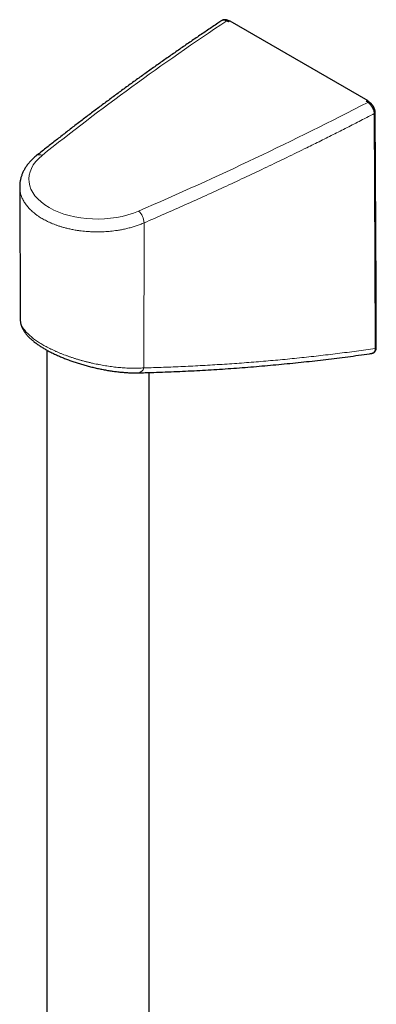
# Model space of a CAD drawing. Header units: millimetres. Extents: x 8 to 1132, y 12 to 2282.
# Tile 24 of 54: x 993 to 1055, y 794 to 965. Entities that reach past the tile are written whole.
import ezdxf

# ---------------------------------------------------------------- set-up
doc = ezdxf.new("R2010")
doc.units = ezdxf.units.MM

msp = doc.modelspace()

# ---------------------------------------------------------------- linework, layer by layer
at = {"color": 8, "linetype": 'Continuous', "lineweight": 0}
for p, q in [((1029.68, 965.05), (1029.4, 965.22)), ((1053.91, 951.07), (1053.63, 951.23)), ((1015.03, 930.13), (1014.96, 904.94))]:
    msp.add_line(p, q, dxfattribs=at)
at = {"color": 7, "linetype": 'Continuous', "lineweight": 30}
for p, q in [((1029.92, 965.22), (1053.91, 951.37)), ((993.4, 936.39), (993.49, 913.33)), ((993.5, 913.33), (993.5, 913.33)), ((998.09, 908.04), (998.09, 671.1)), ((1054.61, 907.46), (1054.62, 907.46)), ((1015.89, 671.12), (1015.89, 904.14))]:
    msp.add_line(p, q, dxfattribs=at)
at = {"color": 7, "linetype": 'Continuous', "lineweight": 30, "flags": 128}
for points in [[(1029.82, 965.15), (1029.74, 965.19), (1029.66, 965.24)], [(1054.16, 951.09), (1053.97, 951.21), (1053.88, 951.25)], [(1055.4, 908.54), (1055.35, 918.42), (1055.2, 949.32)]]:
    msp.add_lwpolyline(points, dxfattribs=at)
at = {"color": 8, "linetype": 'Continuous', "lineweight": 0, "flags": 128}
msp.add_lwpolyline([(1055.23, 908.32), (1055.16, 924.01), (1055.03, 949.1)], dxfattribs=at)
at = {"color": 8, "linetype": 'Continuous', "lineweight": 0}
for centre, radius, start, end in [((1029.55, 965.01), 0.253, 65.8071, 126.1149), ((1054.06, 950.87), 0.247, 64.8567, 127.045), ((1054.94, 949.34), 0.262, 290.4524, 354.5752), ((996.86, 941.01), 0.961, 61.9239, 123.9098), ((1012.13, 930.03), 2.89, 2.0176, 48.0193), ((1055.14, 908.56), 0.262, 290.4987, 354.5459), ((1013.91, 905.15), 1.07, 277.714, 348.6164)]:
    msp.add_arc(centre, radius, start, end, dxfattribs=at)
at = {"color": 7, "linetype": 'Continuous', "lineweight": 30}
msp.add_arc((1053.78, 951.03), 0.247, 64.9993, 127.0308, dxfattribs=at)
at = {"color": 8, "linetype": 'Continuous', "lineweight": 0}
for centre, major_axis, start_param, end_param in [((1456.64, 747.83), (569.79, 4.34), 2.414143, 2.503955), ((676.91, 1197.96), (569.79, 4.34), 5.341147, 5.430959), ((1006.98, 937.77), (11.99, 0.09), 2.503955, 5.341147)]:
    msp.add_ellipse(centre, major_axis=major_axis, ratio=0.582304, start_param=start_param, end_param=end_param, dxfattribs=at)
at = {"color": 7, "linetype": 'Continuous', "lineweight": 30}
for centre, start_param, end_param in [((1456.67, 747.85), 2.413604, 2.414249), ((676.93, 1197.98), 5.430854, 5.431498)]:
    msp.add_ellipse(centre, major_axis=(569.4, 4.34), ratio=0.582304, start_param=start_param, end_param=end_param, dxfattribs=at)
for points, knots in [([(1028.56, 965.27), (1028.32, 965.11), (1027.48, 964.55), (1026.06, 963.6), (1024.29, 962.4), (1022.53, 961.2), (1020.78, 959.99), (1019.04, 958.78), (1017.31, 957.56), (1015.59, 956.34), (1013.88, 955.12), (1012.18, 953.89), (1010.49, 952.65), (1008.81, 951.41), (1007.14, 950.17), (1005.48, 948.92), (1003.83, 947.66), (1002.19, 946.41), (1000.56, 945.14), (998.94, 943.88), (997.53, 942.76), (996.66, 942.07), (996.32, 941.8)], [0, 0, 0, 0, 0.021298, 0.073834, 0.126371, 0.178907, 0.231444, 0.28398, 0.336517, 0.389053, 0.441589, 0.494125, 0.546661, 0.599197, 0.651733, 0.704269, 0.756805, 0.80934, 0.861875, 0.914411, 0.966946, 1, 1, 1, 1]), ([(1029.66, 965.24), (1029.65, 965.25), (1029.6, 965.28), (1029.51, 965.32), (1029.39, 965.36), (1029.28, 965.39), (1029.16, 965.41), (1029.05, 965.42), (1028.95, 965.41), (1028.84, 965.39), (1028.74, 965.36), (1028.65, 965.33), (1028.61, 965.3), (1028.59, 965.29)], [0, 0, 0, 0, 0.02672, 0.141377, 0.255926, 0.356765, 0.465585, 0.561635, 0.65444, 0.75511, 0.852214, 0.948249, 1, 1, 1, 1]), ([(1055.2, 949.32), (1055.2, 949.36), (1055.2, 949.44), (1055.18, 949.56), (1055.15, 949.7), (1055.12, 949.83), (1055.07, 949.96), (1055.02, 950.1), (1054.96, 950.22), (1054.89, 950.35), (1054.81, 950.47), (1054.73, 950.58), (1054.64, 950.69), (1054.54, 950.8), (1054.44, 950.89), (1054.34, 950.98), (1054.24, 951.05), (1054.18, 951.08), (1054.16, 951.09)], [0, 0, 0, 0, 0.056806, 0.12219, 0.186865, 0.251059, 0.316138, 0.380503, 0.444187, 0.508494, 0.572942, 0.636983, 0.701014, 0.766146, 0.832, 0.897263, 0.963695, 1, 1, 1, 1]), ([(996.32, 941.8), (996.27, 941.77), (996.14, 941.66), (995.92, 941.47), (995.68, 941.25), (995.45, 941.02), (995.23, 940.79), (995.02, 940.55), (994.82, 940.31), (994.63, 940.06), (994.46, 939.81), (994.3, 939.55), (994.15, 939.3), (994.02, 939.04), (993.9, 938.78), (993.79, 938.51), (993.7, 938.25), (993.61, 937.98), (993.54, 937.71), (993.49, 937.45), (993.45, 937.18), (993.42, 936.91), (993.4, 936.64), (993.4, 936.47), (993.4, 936.39)], [0, 0, 0, 0, 0.026403, 0.075153, 0.123839, 0.172396, 0.220792, 0.268999, 0.316985, 0.364723, 0.412187, 0.459355, 0.506213, 0.552749, 0.59896, 0.644851, 0.69043, 0.735715, 0.780729, 0.8255, 0.870062, 0.914449, 0.958703, 1, 1, 1, 1]), ([(993.5, 913.33), (993.5, 913.29), (993.5, 913.17), (993.52, 912.99), (993.54, 912.79), (993.58, 912.6), (993.64, 912.4), (993.7, 912.2), (993.78, 912), (993.88, 911.79), (993.98, 911.59), (994.1, 911.39), (994.24, 911.18), (994.38, 910.98), (994.54, 910.77), (994.72, 910.57), (994.91, 910.36), (995.11, 910.16), (995.32, 909.96), (995.54, 909.77), (995.77, 909.58), (996, 909.39), (996.25, 909.21), (996.51, 909.02), (996.77, 908.84), (997.04, 908.66), (997.32, 908.49), (997.61, 908.31), (997.9, 908.14), (998.2, 907.98), (998.51, 907.81), (998.82, 907.65), (999.14, 907.49), (999.47, 907.34), (999.8, 907.18), (1000.14, 907.03), (1000.48, 906.88), (1000.83, 906.74), (1001.18, 906.59), (1001.54, 906.45), (1001.91, 906.32), (1002.27, 906.18), (1002.64, 906.05), (1003.02, 905.93), (1003.4, 905.8), (1003.78, 905.68), (1004.16, 905.57), (1004.55, 905.45), (1004.94, 905.34), (1005.33, 905.24), (1005.73, 905.14), (1006.12, 905.04), (1006.51, 904.95), (1006.91, 904.86), (1007.31, 904.78), (1007.7, 904.7), (1008.1, 904.62), (1008.49, 904.55), (1008.89, 904.48), (1009.28, 904.42), (1009.67, 904.36), (1010.06, 904.31), (1010.45, 904.27), (1010.83, 904.22), (1011.21, 904.19), (1011.59, 904.16), (1011.97, 904.13), (1012.34, 904.11), (1012.7, 904.09), (1013.07, 904.08), (1013.42, 904.08), (1013.75, 904.08), (1013.96, 904.08), (1014.06, 904.09)], [0, 0, 0, 0, 0.0086667, 0.0201307, 0.0317874, 0.0436745, 0.0558283, 0.0682817, 0.0810614, 0.0941844, 0.1076536, 0.1214535, 0.1355476, 0.1498791, 0.1643853, 0.1791431, 0.1943759, 0.2096034, 0.2246871, 0.239554, 0.2541591, 0.268465, 0.2833074, 0.2978214, 0.3122476, 0.326595, 0.3408734, 0.3550928, 0.3692456, 0.3833543, 0.3973015, 0.4112106, 0.4251036, 0.4390029, 0.4529238, 0.466893, 0.480677, 0.4945555, 0.5084796, 0.5224306, 0.5363877, 0.5503218, 0.5642099, 0.5780645, 0.5919957, 0.606027, 0.6201301, 0.6342795, 0.6484481, 0.6626024, 0.6766977, 0.690887, 0.7051912, 0.7195164, 0.7338832, 0.7483116, 0.7628221, 0.7774075, 0.7920513, 0.8067237, 0.8214381, 0.8361998, 0.8510135, 0.865884, 0.8808157, 0.8958129, 0.9108797, 0.9260203, 0.9412386, 0.9565387, 0.9719269, 0.9874581, 1, 1, 1, 1]), ([(1054.62, 907.46), (1054.62, 907.46), (1054.66, 907.47), (1054.74, 907.49), (1054.84, 907.52), (1054.94, 907.57), (1055.02, 907.63), (1055.1, 907.7), (1055.16, 907.77), (1055.22, 907.85), (1055.28, 907.94), (1055.32, 908.04), (1055.36, 908.15), (1055.38, 908.27), (1055.4, 908.39), (1055.4, 908.48), (1055.4, 908.53), (1055.4, 908.54)], [0, 0, 0, 0, 0.009677, 0.085901, 0.160051, 0.232379, 0.303396, 0.37054, 0.437524, 0.509243, 0.582458, 0.657901, 0.736112, 0.817413, 0.901758, 0.988653, 1, 1, 1, 1]), ([(1014.06, 904.09), (1014.44, 904.1), (1015.49, 904.12), (1017.21, 904.18), (1019.22, 904.25), (1021.22, 904.34), (1023.21, 904.43), (1025.2, 904.54), (1027.18, 904.65), (1029.15, 904.78), (1031.12, 904.92), (1033.08, 905.07), (1035.03, 905.23), (1036.98, 905.4), (1038.92, 905.58), (1040.86, 905.77), (1042.79, 905.97), (1044.72, 906.18), (1046.63, 906.4), (1048.54, 906.64), (1050.44, 906.88), (1052.33, 907.13), (1053.72, 907.33), (1054.48, 907.44), (1054.61, 907.46)], [0, 0, 0, 0, 0.0274, 0.075936, 0.124401, 0.172772, 0.221071, 0.269393, 0.317674, 0.365916, 0.414121, 0.46229, 0.510425, 0.558466, 0.606651, 0.654773, 0.702836, 0.750839, 0.798786, 0.846678, 0.894516, 0.942303, 0.990041, 1, 1, 1, 1])]:
    msp.add_open_spline(points, degree=3, knots=knots, dxfattribs=at)
at = {"color": 8, "linetype": 'Continuous', "lineweight": 0}
for points, knots in [([(1029.4, 965.22), (1029.36, 965.24), (1029.27, 965.28), (1029.15, 965.32), (1029.05, 965.35), (1028.96, 965.36), (1028.87, 965.37), (1028.79, 965.36), (1028.71, 965.34), (1028.63, 965.31), (1028.59, 965.29), (1028.56, 965.27), (1028.56, 965.27)], [0, 0, 0, 0, 0.136639, 0.275037, 0.37575, 0.47716, 0.580771, 0.685142, 0.785701, 0.886956, 0.990404, 1, 1, 1, 1]), ([(1055.03, 949.1), (1055.03, 949.15), (1055.02, 949.24), (1055, 949.39), (1054.97, 949.56), (1054.92, 949.72), (1054.86, 949.89), (1054.8, 950.01), (1054.75, 950.13), (1054.68, 950.25), (1054.61, 950.36), (1054.53, 950.47), (1054.45, 950.58), (1054.37, 950.68), (1054.28, 950.77), (1054.19, 950.86), (1054.1, 950.94), (1054, 951.01), (1053.94, 951.05), (1053.91, 951.07)], [0, 0, 0, 0, 0.070171, 0.141219, 0.193871, 0.300969, 0.355543, 0.408277, 0.461379, 0.515639, 0.5703, 0.623064, 0.676196, 0.730486, 0.785178, 0.83793, 0.891049, 0.945324, 1, 1, 1, 1]), ([(1055.03, 949.1), (1054.36, 948.75), (1052.89, 947.99), (1050.61, 946.83), (1048.19, 945.6), (1045.75, 944.38), (1042.97, 943.01), (1039.84, 941.48), (1036.37, 939.81), (1032.87, 938.16), (1029.34, 936.52), (1025.8, 934.9), (1022.23, 933.29), (1018.64, 931.7), (1016.23, 930.65), (1015.03, 930.13)], [0, 0, 0, 0, 0.051912, 0.114183, 0.176455, 0.238734, 0.301013, 0.388342, 0.475674, 0.563005, 0.650334, 0.737749, 0.825167, 0.912585, 1, 1, 1, 1]), ([(1015.03, 930.13), (1014.81, 930.04), (1014.37, 929.86), (1013.68, 929.61), (1012.96, 929.39), (1012.21, 929.19), (1011.48, 929.02), (1010.76, 928.88), (1010.11, 928.78), (1009.5, 928.71), (1008.93, 928.65), (1008.36, 928.6), (1007.69, 928.57), (1006.98, 928.56), (1006.22, 928.57), (1005.56, 928.6), (1004.94, 928.64), (1004.37, 928.69), (1003.8, 928.76), (1003.15, 928.86), (1002.48, 928.98), (1001.77, 929.14), (1001.16, 929.29), (1000.61, 929.45), (1000.1, 929.62), (999.61, 929.79), (999.13, 929.98), (998.67, 930.17), (998.25, 930.37), (997.86, 930.57), (997.49, 930.77), (997.14, 930.97), (996.75, 931.22), (996.33, 931.51), (995.93, 931.82), (995.58, 932.11), (995.28, 932.39), (995, 932.68), (994.74, 932.98), (994.5, 933.28), (994.29, 933.59), (994.09, 933.9), (993.92, 934.22), (993.77, 934.54), (993.65, 934.87), (993.55, 935.19), (993.48, 935.52), (993.43, 935.85), (993.4, 936.14), (993.4, 936.32), (993.4, 936.39)], [0, 0, 0, 0, 0.0268004, 0.0536947, 0.0807802, 0.1079626, 0.1361857, 0.1598874, 0.1836539, 0.2029268, 0.2222345, 0.2416996, 0.2612007, 0.2894236, 0.3131252, 0.3368916, 0.3561645, 0.3754721, 0.3949373, 0.4144382, 0.4426604, 0.4663613, 0.4901271, 0.5093993, 0.5287064, 0.548171, 0.5676714, 0.5865378, 0.6054369, 0.6221245, 0.6388121, 0.6555907, 0.6723692, 0.6966021, 0.7209043, 0.7397705, 0.7586694, 0.777753, 0.7968366, 0.8160566, 0.8352767, 0.8546888, 0.8741365, 0.8930029, 0.9119019, 0.9309857, 0.9500695, 0.9692897, 0.9885099, 1, 1, 1, 1]), ([(993.5, 913.33), (993.5, 913.27), (993.5, 913.14), (993.53, 912.93), (993.59, 912.69), (993.68, 912.46), (993.79, 912.22), (993.92, 911.98), (994.08, 911.73), (994.27, 911.47), (994.49, 911.21), (994.72, 910.96), (994.97, 910.72), (995.23, 910.49), (995.51, 910.25), (995.82, 910.01), (996.14, 909.77), (996.49, 909.53), (996.86, 909.3), (997.24, 909.07), (997.62, 908.84), (998, 908.63), (998.41, 908.42), (998.82, 908.22), (999.26, 908.01), (999.71, 907.81), (1000.17, 907.61), (1000.63, 907.42), (1001.1, 907.23), (1001.57, 907.06), (1002.06, 906.89), (1002.55, 906.72), (1003.05, 906.56), (1003.56, 906.4), (1004.07, 906.25), (1004.59, 906.11), (1005.11, 905.98), (1005.64, 905.85), (1006.16, 905.73), (1006.69, 905.61), (1007.23, 905.51), (1007.76, 905.41), (1008.3, 905.32), (1008.84, 905.23), (1009.37, 905.16), (1009.91, 905.09), (1010.44, 905.03), (1010.98, 904.98), (1011.5, 904.94), (1012.02, 904.91), (1012.54, 904.89), (1013.04, 904.88), (1013.54, 904.88), (1014.03, 904.89), (1014.5, 904.91), (1014.81, 904.93), (1014.96, 904.94)], [0, 0, 0, 0, 0.0147589, 0.0360086, 0.055454, 0.0749361, 0.0945307, 0.1141638, 0.134244, 0.1543668, 0.1746204, 0.1949188, 0.2130668, 0.2312476, 0.2495286, 0.2678437, 0.2865506, 0.3052945, 0.3241508, 0.343045, 0.3603687, 0.3776924, 0.395135, 0.4125776, 0.430393, 0.4482085, 0.4661515, 0.4840946, 0.5013011, 0.5185078, 0.5358259, 0.5531441, 0.570807, 0.5884699, 0.6062487, 0.6240275, 0.6417953, 0.6595631, 0.6774431, 0.6953232, 0.7135476, 0.7317721, 0.7501114, 0.7684507, 0.787242, 0.8060632, 0.8249743, 0.8439152, 0.8631943, 0.8825042, 0.9019068, 0.9213402, 0.9409271, 0.9605452, 0.9802569, 1, 1, 1, 1]), ([(1014.96, 904.94), (1016.11, 904.97), (1018.4, 905.04), (1021.82, 905.18), (1025.22, 905.35), (1028.61, 905.55), (1031.99, 905.78), (1035.35, 906.05), (1038.7, 906.34), (1042.03, 906.67), (1045.35, 907.03), (1048.66, 907.43), (1051.96, 907.85), (1054.14, 908.16), (1055.23, 908.32)], [0, 0, 0, 0, 0.0832126, 0.166428, 0.2496433, 0.3328559, 0.416125, 0.4993942, 0.5825536, 0.665713, 0.7492834, 0.8328566, 0.9164297, 1, 1, 1, 1]), ([(1054.62, 907.46), (1054.66, 907.47), (1054.76, 907.49), (1054.9, 907.57), (1055.03, 907.7), (1055.13, 907.87), (1055.2, 908.08), (1055.22, 908.24), (1055.23, 908.32)], [0, 0, 0, 0, 0.124994, 0.298634, 0.472102, 0.651152, 0.82301, 1, 1, 1, 1])]:
    msp.add_open_spline(points, degree=3, knots=knots, dxfattribs=at)

doc.saveas('drawing.dxf')
